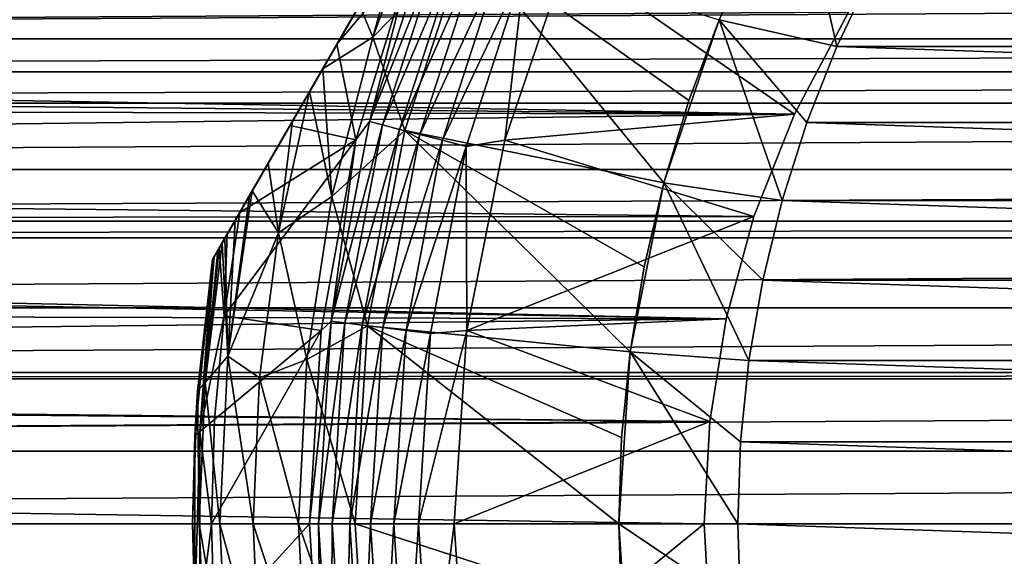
# Model space of a CAD drawing. Header units: metres. Extents: x -109 to 109, y -108 to 40.
# Tile 112 of 216: x -24.18 to -11.76, y -41.41 to -34.64. Entities that reach past the tile are written whole.
import ezdxf

# ---------------------------------------------------------------- set-up
doc = ezdxf.new("R2010")
doc.units = ezdxf.units.M
doc.layers.add('solid_K_24_42_18_000C86_XXX', color=7, linetype='CONTINUOUS')

msp = doc.modelspace()

# ---------------------------------------------------------------- linework, layer by layer
at = {"layer": 'solid_K_24_42_18_000C86_XXX'}
for points in [[(-13.761341, -23.835342, -62.825005), (-21.745701, -37.664658, -62.825005), (-21.745701, -37.664658, -52.646069)], [(-13.777859, -23.863951, -63.234051), (-21.745701, -37.664658, -62.825005), (-13.761341, -23.835342, -62.825005)], [(-13.761341, -23.835342, -52.646069), (-13.761341, -23.835342, -62.825005), (-21.745701, -37.664658, -52.646069)], [(-21.7262, -37.630882, -52.201653), (-13.761341, -23.835342, -52.646069), (-21.745701, -37.664658, -52.646069)], [(-21.7262, -37.630882, -52.201653), (-13.780842, -23.869118, -52.201653), (-13.761341, -23.835342, -52.646069)], [(-21.729181, -37.636047, -63.234066), (-21.745701, -37.664658, -62.825005), (-13.777859, -23.863951, -63.234051)], [(-21.729181, -37.636047, -63.234066), (-13.777859, -23.863951, -63.234051), (-13.828315, -23.951345, -63.64537)], [(-21.729181, -37.636047, -63.234066), (-13.828315, -23.951345, -63.64537), (-21.678724, -37.548653, -63.645382)], [(-21.7262, -37.630882, -52.201653), (-21.666309, -37.527149, -51.753395), (-13.780842, -23.869118, -52.201653)], [(-21.678724, -37.548653, -63.645382), (-13.828315, -23.951345, -63.64537), (-13.881413, -24.043314, -63.919037)], [(-21.666309, -37.527149, -51.753395), (-13.840733, -23.972853, -51.753395), (-13.780842, -23.869118, -52.201653)], [(-21.678724, -37.548653, -63.645382), (-13.881413, -24.043314, -63.919037), (-21.625628, -37.456688, -63.919033)], [(-21.666309, -37.527149, -51.753395), (-21.662539, -37.520618, -51.732662), (-13.840733, -23.972853, -51.753395)], [(-21.662539, -37.520618, -51.732662), (-13.844503, -23.979383, -51.732662), (-13.840733, -23.972853, -51.753395)], [(-21.662539, -37.520618, -51.732662), (-21.561569, -37.345734, -51.298035), (-13.844503, -23.979383, -51.732662)], [(-21.625628, -37.456688, -63.919033), (-13.881413, -24.043314, -63.919037), (-13.915774, -24.102829, -64.06221)], [(-21.561569, -37.345734, -51.298035), (-13.945473, -24.154268, -51.298035), (-13.844503, -23.979383, -51.732662)], [(-21.591267, -37.397171, -64.06221), (-21.625628, -37.456688, -63.919033), (-13.915774, -24.102829, -64.06221)], [(-21.591267, -37.397171, -64.06221), (-13.915774, -24.102829, -64.06221), (-14.04529, -24.327156, -64.485115)], [(-21.561569, -37.345734, -51.298035), (-21.404276, -37.073292, -50.834335), (-13.945473, -24.154268, -51.298035)], [(-14.102766, -24.426706, -50.834335), (-13.945473, -24.154268, -51.298035), (-21.404276, -37.073292, -50.834335)], [(-21.46175, -37.17284, -64.485123), (-21.591267, -37.397171, -64.06221), (-14.04529, -24.327156, -64.485115)], [(-21.46175, -37.17284, -64.485123), (-14.04529, -24.327156, -64.485115), (-14.224509, -24.637573, -64.914337)], [(-14.102766, -24.426706, -50.834335), (-21.404276, -37.073292, -50.834335), (-20.769356, -35.973579, -49.36911)], [(-14.73768, -25.526413, -49.369122), (-14.102766, -24.426706, -50.834335), (-20.769356, -35.973579, -49.36911)], [(-21.46175, -37.17284, -64.485123), (-14.224509, -24.637573, -64.914337), (-21.282532, -36.862427, -64.914337)], [(-21.282532, -36.862427, -64.914337), (-14.224509, -24.637573, -64.914337), (-14.260957, -24.700701, -64.988533)], [(-21.282532, -36.862427, -64.914337), (-14.260957, -24.700701, -64.988533), (-21.246082, -36.799294, -64.988533)], [(-21.246082, -36.799294, -64.988533), (-14.260957, -24.700701, -64.988533), (-14.462756, -25.050228, -65.345505)], [(-21.044306, -36.449806, -65.345467), (-21.246082, -36.799294, -64.988533), (-14.462756, -25.050228, -65.345505)], [(-20.737553, -35.918495, -65.768738), (-21.044306, -36.449806, -65.345467), (-14.462756, -25.050228, -65.345505)], [(-20.737553, -35.918495, -65.768738), (-14.462756, -25.050228, -65.345505), (-14.769561, -25.581629, -65.768829)], [(-14.73768, -25.526413, -49.369122), (-20.769356, -35.973579, -49.36911), (-20.177948, -34.94923, -48.237701)], [(-15.329107, -26.550793, -48.237679), (-14.73768, -25.526413, -49.369122), (-20.177948, -34.94923, -48.237701)], [(-20.737553, -35.918495, -65.768738), (-14.769561, -25.581629, -65.768829), (-14.984576, -25.954048, -66.007248)], [(-20.737553, -35.918495, -65.768738), (-14.984576, -25.954048, -66.007248), (-20.522472, -35.545963, -66.007248)], [(-20.522472, -35.545963, -66.007248), (-14.984576, -25.954048, -66.007248), (-15.151856, -26.243786, -66.168282)], [(-20.355322, -35.256451, -66.168159), (-20.522472, -35.545963, -66.007248), (-15.151856, -26.243786, -66.168282)], [(-19.89328, -34.456173, -66.525337), (-20.355322, -35.256451, -66.168159), (-15.151856, -26.243786, -66.168282)], [(-15.329107, -26.550793, -48.237679), (-20.177948, -34.94923, -48.237701), (-19.631733, -34.003159, -47.400257)], [(-14.397214, -32.687706, -80.600006), (-13.872447, -34.974617, -82.099998), (-15.359109, -34.63826, -80.600006)], [(-14.397214, -32.687706, -80.600006), (-15.359109, -34.63826, -80.600006), (-14.910131, -33.647312, -71.099998)], [(-14.397214, -32.687706, -80.600006), (-13.428989, -34.042091, -82.099998), (-13.872447, -34.974617, -82.099998)], [(-19.72678, -34.856834, -66.942169), (-19.008562, -32.923794, -66.953331), (-18.548811, -33.656021, -67.77475)], [(-19.353182, -33.520695, -66.819656), (-19.008562, -32.923794, -66.953331), (-19.72678, -34.856834, -66.942169)], [(-19.89328, -34.456173, -66.525337), (-19.353182, -33.520695, -66.819656), (-19.72678, -34.856834, -66.942169)], [(-19.769159, -35.924141, -45.917889), (-18.977098, -33.486435, -45.917889), (-19.223396, -33.814758, -46.209816)], [(-18.818079, -33.549397, -45.654289), (-18.977098, -33.486435, -45.917889), (-19.769159, -35.924141, -45.917889)], [(-19.6035, -35.966675, -45.654289), (-18.818079, -33.549397, -45.654289), (-19.769159, -35.924141, -45.917889)], [(-18.611486, -33.631191, -45.432106), (-18.818079, -33.549397, -45.654289), (-19.6035, -35.966675, -45.654289)], [(-19.388287, -36.021935, -45.432106), (-18.611486, -33.631191, -45.432106), (-19.6035, -35.966675, -45.654289)], [(-18.366392, -33.72823, -45.261086), (-18.611486, -33.631191, -45.432106), (-19.388287, -36.021935, -45.432106)], [(-15.359109, -34.63826, -80.600006), (-15.359065, -34.638153, -71.099998), (-14.910131, -33.647312, -71.099998)], [(-19.72678, -34.856834, -66.942169), (-18.548811, -33.656021, -67.77475), (-19.322996, -36.038723, -67.77475)], [(-19.132961, -36.08749, -45.261086), (-18.366392, -33.72823, -45.261086), (-19.388287, -36.021935, -45.432106)], [(-19.322996, -36.038723, -67.77475), (-18.548811, -33.656021, -67.77475), (-16.057997, -36.697124, -71.099998)], [(-19.132961, -36.08749, -45.261086), (-18.093548, -33.836258, -45.148735), (-18.366392, -33.72823, -45.261086)], [(-18.548811, -33.656021, -67.77475), (-15.742211, -35.656147, -71.099998), (-16.057997, -36.697124, -71.099998)], [(-18.548811, -33.656021, -67.77475), (-15.359065, -34.638153, -71.099998), (-15.742211, -35.656147, -71.099998)], [(-19.223396, -33.814758, -46.209816), (-19.631733, -34.003159, -47.400257), (-20.177948, -34.94923, -48.237701)], [(-19.941599, -36.152397, -46.209816), (-19.223396, -33.814758, -46.209816), (-20.177948, -34.94923, -48.237701)], [(-19.769159, -35.924141, -45.917889), (-19.223396, -33.814758, -46.209816), (-19.941599, -36.152397, -46.209816)], [(-19.132961, -36.08749, -45.261086), (-18.84873, -36.160469, -45.148735), (-18.093548, -33.836258, -45.148735)], [(-17.805302, -33.950676, -45.099998), (-18.093548, -33.836258, -45.148735), (-18.84873, -36.160469, -45.148735)], [(-17.276539, -33.8438, -27.37269), (-17.276524, -33.84383, -45.099998), (-18.062813, -36.160084, -45.099998)], [(-18.062794, -36.160015, -27.37269), (-17.276539, -33.8438, -27.37269), (-18.062813, -36.160084, -45.099998)], [(-17.805302, -33.950676, -45.099998), (-18.062813, -36.160084, -45.099998), (-17.276524, -33.84383, -45.099998)], [(-18.062794, -36.160015, -27.37269), (-14.409663, -35.82914, -14.71809), (-17.276539, -33.8438, -27.37269)], [(-17.276539, -33.8438, -27.37269), (-14.409663, -35.82914, -14.71809), (-13.727778, -34.542778, -14.200854)], [(-18.548269, -36.23724, -45.099998), (-17.805302, -33.950676, -45.099998), (-18.84873, -36.160469, -45.148735)], [(-18.548269, -36.23724, -45.099998), (-18.062813, -36.160084, -45.099998), (-17.805302, -33.950676, -45.099998)], [(-68.422066, -34.882431, -14.350448), (-67.396072, -34.105938, -13.993995), (-13.727778, -34.542778, -14.200854)], [(-68.42112, -34.881714, 14.350142), (68.421112, -34.881706, 14.350139), (67.39505, -34.10516, 13.993612)], [(-67.395058, -34.105167, 13.993616), (-68.42112, -34.881714, 14.350142), (67.39505, -34.10516, 13.993612)], [(-13.872447, -34.974617, -82.099998), (-13.428989, -34.042091, -82.099998), (13.872446, -34.974617, -82.099998)], [(-13.428989, -34.042091, -82.099998), (13.428988, -34.042088, -82.099998), (13.872446, -34.974617, -82.099998)], [(-19.89328, -34.456173, -66.525337), (-19.72678, -34.856834, -66.942169), (-20.355322, -35.256451, -66.168159)], [(-68.422066, -34.882431, -14.350448), (-13.727778, -34.542778, -14.200854), (-14.409663, -35.82914, -14.71809)], [(-15.359109, -34.63826, -80.600006), (-14.563601, -36.9193, -82.099998), (-16.058004, -36.697151, -80.600006)], [(-15.359109, -34.63826, -80.600006), (-16.058004, -36.697151, -80.600006), (-15.742211, -35.656147, -71.099998)], [(-15.359109, -34.63826, -80.600006), (-15.742211, -35.656147, -71.099998), (-15.359065, -34.638153, -71.099998)], [(-15.359109, -34.63826, -80.600006), (-13.872447, -34.974617, -82.099998), (-14.251167, -35.934982, -82.099998)], [(-15.359109, -34.63826, -80.600006), (-14.251167, -35.934982, -82.099998), (-14.563601, -36.9193, -82.099998)], [(-68.968758, -35.296593, -14.520025), (-68.422066, -34.882431, -14.350448), (-14.409663, -35.82914, -14.71809)], [(-68.968735, -35.29657, 14.520017), (68.968735, -35.29657, 14.520016), (68.421112, -34.881706, 14.350139)], [(-68.42112, -34.881714, 14.350142), (-68.968735, -35.29657, 14.520017), (68.421112, -34.881706, 14.350139)], [(-20.355322, -35.256451, -66.168159), (-19.72678, -34.856834, -66.942169), (-20.244133, -36.869694, -66.942169)], [(-20.244133, -36.869694, -66.942169), (-19.72678, -34.856834, -66.942169), (-19.322996, -36.038723, -67.77475)], [(-19.941599, -36.152397, -46.209816), (-20.177948, -34.94923, -48.237701), (-20.769356, -35.973579, -49.36911)], [(-14.251167, -35.934982, -82.099998), (-13.872447, -34.974617, -82.099998), (14.251167, -35.934978, -82.099998)], [(-13.872447, -34.974617, -82.099998), (13.872446, -34.974617, -82.099998), (14.251167, -35.934978, -82.099998)], [(-20.355322, -35.256451, -66.168159), (-20.244133, -36.869694, -66.942169), (-20.522472, -35.545963, -66.007248)], [(-69.488464, -35.690502, -14.668648), (-68.968758, -35.296593, -14.520025), (-14.409663, -35.82914, -14.71809)], [(-69.48761, -35.689846, 14.668411), (69.487602, -35.689842, 14.668409), (68.968735, -35.29657, 14.520016)], [(-68.968735, -35.29657, 14.520017), (-69.48761, -35.689846, 14.668411), (68.968735, -35.29657, 14.520016)], [(-20.522472, -35.545963, -66.007248), (-20.244133, -36.869694, -66.942169), (-20.916149, -37.327888, -66.004898)], [(-20.737553, -35.918495, -65.768738), (-20.522472, -35.545963, -66.007248), (-20.916149, -37.327888, -66.004898)], [(-70.596344, -36.528912, -14.945546), (-69.488464, -35.690502, -14.668648), (-14.409663, -35.82914, -14.71809)], [(-70.595596, -36.528343, 14.945376), (70.595589, -36.528339, 14.945375), (69.487602, -35.689842, 14.668409)], [(-69.48761, -35.689846, 14.668411), (-70.595596, -36.528343, 14.945376), (69.487602, -35.689842, 14.668409)], [(-16.058004, -36.697151, -80.600006), (-16.057997, -36.697124, -71.099998), (-15.742211, -35.656147, -71.099998)], [(-70.596344, -36.528912, -14.945546), (-14.409663, -35.82914, -14.71809), (-14.919095, -37.123428, -15.110665)], [(-18.062794, -36.160015, -27.37269), (-14.919095, -37.123428, -15.110665), (-14.409663, -35.82914, -14.71809)], [(-19.941599, -36.152397, -46.209816), (-20.769356, -35.973579, -49.36911), (-21.404276, -37.073292, -50.834335)], [(-20.737553, -35.918495, -65.768738), (-20.916149, -37.327888, -66.004898), (-21.044306, -36.449806, -65.345467)], [(-20.249447, -38.441898, -45.917889), (-19.769159, -35.924141, -45.917889), (-19.941599, -36.152397, -46.209816)], [(-19.6035, -35.966675, -45.654289), (-19.769159, -35.924141, -45.917889), (-20.249447, -38.441898, -45.917889)], [(-20.079763, -38.463337, -45.654289), (-19.6035, -35.966675, -45.654289), (-20.249447, -38.441898, -45.917889)], [(-19.388287, -36.021935, -45.432106), (-19.6035, -35.966675, -45.654289), (-20.079763, -38.463337, -45.654289)], [(-14.563601, -36.9193, -82.099998), (-14.251167, -35.934982, -82.099998), (14.563601, -36.9193, -82.099998)], [(-14.251167, -35.934982, -82.099998), (14.251167, -35.934978, -82.099998), (14.563601, -36.9193, -82.099998)], [(-20.244133, -36.869694, -66.942169), (-19.322996, -36.038723, -67.77475), (-19.79244, -38.49966, -67.77475)], [(-19.859322, -38.491184, -45.432106), (-19.388287, -36.021935, -45.432106), (-20.079763, -38.463337, -45.654289)], [(-19.132961, -36.08749, -45.261086), (-19.388287, -36.021935, -45.432106), (-19.859322, -38.491184, -45.432106)], [(-19.597794, -38.524223, -45.261086), (-19.132961, -36.08749, -45.261086), (-19.859322, -38.491184, -45.432106)], [(-19.79244, -38.49966, -67.77475), (-19.322996, -36.038723, -67.77475), (-16.482279, -38.830097, -71.099998)], [(-19.597794, -38.524223, -45.261086), (-18.84873, -36.160469, -45.148735), (-19.132961, -36.08749, -45.261086)], [(-19.322996, -36.038723, -67.77475), (-16.305096, -37.756874, -71.099998), (-16.482279, -38.830097, -71.099998)], [(-19.322996, -36.038723, -67.77475), (-16.057997, -36.697124, -71.099998), (-16.305096, -37.756874, -71.099998)], [(-19.941599, -36.152397, -46.209816), (-21.404276, -37.073292, -50.834335), (-21.60248, -38.374191, -50.834335)], [(-20.376642, -38.558868, -46.209816), (-19.941599, -36.152397, -46.209816), (-21.60248, -38.374191, -50.834335)], [(-20.249447, -38.441898, -45.917889), (-19.941599, -36.152397, -46.209816), (-20.376642, -38.558868, -46.209816)], [(-19.597794, -38.524223, -45.261086), (-19.306656, -38.561001, -45.148735), (-18.84873, -36.160469, -45.148735)], [(-18.548269, -36.23724, -45.099998), (-18.84873, -36.160469, -45.148735), (-19.306656, -38.561001, -45.148735)], [(-18.998995, -38.599972, -45.099998), (-18.548269, -36.23724, -45.099998), (-19.306656, -38.561001, -45.148735)], [(-18.998995, -38.599972, -45.099998), (-18.539993, -38.559162, -45.099998), (-18.548269, -36.23724, -45.099998)], [(-18.548269, -36.23724, -45.099998), (-18.539993, -38.559162, -45.099998), (-18.062813, -36.160084, -45.099998)], [(-18.540018, -38.559151, -27.37269), (-14.919095, -37.123428, -15.110665), (-18.062794, -36.160015, -27.37269)], [(-18.540018, -38.559151, -27.37269), (-18.062794, -36.160015, -27.37269), (-18.539993, -38.559162, -45.099998)], [(-18.062794, -36.160015, -27.37269), (-18.062813, -36.160084, -45.099998), (-18.539993, -38.559162, -45.099998)], [(-20.916149, -37.327888, -66.004898), (-21.246082, -36.799294, -64.988533), (-21.044306, -36.449806, -65.345467)], [(-71.454735, -37.179348, -15.1249), (-70.596344, -36.528912, -14.945546), (-14.919095, -37.123428, -15.110665)], [(-71.454697, -37.179317, 15.124893), (71.454697, -37.179317, 15.124892), (70.595589, -36.528339, 14.945375)], [(-70.595596, -36.528343, 14.945376), (-71.454697, -37.179317, 15.124893), (70.595589, -36.528339, 14.945375)], [(-16.482288, -38.830173, -80.600006), (-16.305096, -37.756874, -71.099998), (-16.057997, -36.697124, -71.099998)], [(-16.058004, -36.697151, -80.600006), (-16.482288, -38.830173, -80.600006), (-16.057997, -36.697124, -71.099998)], [(-16.058004, -36.697151, -80.600006), (-14.983635, -38.940666, -82.099998), (-16.482288, -38.830173, -80.600006)], [(-16.058004, -36.697151, -80.600006), (-14.563601, -36.9193, -82.099998), (-14.808228, -37.923237, -82.099998)], [(-16.058004, -36.697151, -80.600006), (-14.808228, -37.923237, -82.099998), (-14.983635, -38.940666, -82.099998)], [(-21.282532, -36.862427, -64.914337), (-21.246082, -36.799294, -64.988533), (-21.553551, -38.88517, -64.989166)], [(-20.916149, -37.327888, -66.004898), (-21.553551, -38.88517, -64.989166), (-21.246082, -36.799294, -64.988533)], [(-21.46175, -37.17284, -64.485123), (-21.282532, -36.862427, -64.914337), (-21.553551, -38.88517, -64.989166)], [(-20.916149, -37.327888, -66.004898), (-20.244133, -36.869694, -66.942169), (-20.556654, -38.924347, -66.942169)], [(-20.556654, -38.924347, -66.942169), (-20.244133, -36.869694, -66.942169), (-19.79244, -38.49966, -67.77475)], [(-14.808228, -37.923237, -82.099998), (-14.563601, -36.9193, -82.099998), (14.808228, -37.923233, -82.099998)], [(-14.563601, -36.9193, -82.099998), (14.563601, -36.9193, -82.099998), (14.808228, -37.923233, -82.099998)], [(-71.454735, -37.179348, -15.1249), (-14.919095, -37.123428, -15.110665), (-15.270535, -38.414974, -15.384332)], [(-21.561569, -37.345734, -51.298035), (-21.60248, -38.374191, -50.834335), (-21.404276, -37.073292, -50.834335)], [(-18.540018, -38.559151, -27.37269), (-15.270535, -38.414974, -15.384332), (-14.919095, -37.123428, -15.110665)], [(-71.733948, -37.39109, -15.176817), (-71.454735, -37.179348, -15.1249), (-15.270535, -38.414974, -15.384332)], [(-71.73333, -37.390625, 15.176706), (71.733322, -37.390621, 15.176705), (71.454697, -37.179317, 15.124892)], [(-71.454697, -37.179317, 15.124893), (-71.73333, -37.390625, 15.176706), (71.454697, -37.179317, 15.124892)], [(-21.46175, -37.17284, -64.485123), (-21.553551, -38.88517, -64.989166), (-21.591267, -37.397171, -64.06221)], [(-21.662539, -37.520618, -51.732662), (-21.60248, -38.374191, -50.834335), (-21.561569, -37.345734, -51.298035)], [(-20.916149, -37.327888, -66.004898), (-21.155922, -39.15699, -66.004898), (-21.553551, -38.88517, -64.989166)], [(-20.916149, -37.327888, -66.004898), (-20.556654, -38.924347, -66.942169), (-21.155922, -39.15699, -66.004898)], [(-72.900711, -38.274097, -15.359996), (-71.733948, -37.39109, -15.176817), (-15.270535, -38.414974, -15.384332)], [(-72.900253, -38.27375, 15.359934), (72.900253, -38.273746, 15.359933), (71.733322, -37.390621, 15.176705)], [(-71.73333, -37.390625, 15.176706), (-72.900253, -38.27375, 15.359934), (71.733322, -37.390621, 15.176705)], [(-21.678724, -37.548653, -63.645382), (-21.625628, -37.456688, -63.919033), (-21.841269, -39.218307, -63.920048)], [(-21.553551, -38.88517, -64.989166), (-21.841269, -39.218307, -63.920048), (-21.625628, -37.456688, -63.919033)], [(-21.553551, -38.88517, -64.989166), (-21.625628, -37.456688, -63.919033), (-21.591267, -37.397171, -64.06221)], [(-21.909172, -39.835186, -51.732384), (-21.60248, -38.374191, -50.834335), (-21.662539, -37.520618, -51.732662)], [(-21.909172, -39.835186, -51.732384), (-21.662539, -37.520618, -51.732662), (-21.666309, -37.527149, -51.753395)], [(-21.909172, -39.835186, -51.732384), (-21.666309, -37.527149, -51.753395), (-21.7262, -37.630882, -52.201653)], [(-21.729181, -37.636047, -63.234066), (-21.678724, -37.548653, -63.645382), (-21.841269, -39.218307, -63.920048)], [(-21.971697, -39.884396, -52.646069), (-21.745701, -37.664658, -52.646069), (-21.936333, -39.327488, -62.825005)], [(-21.909172, -39.835186, -51.732384), (-21.745701, -37.664658, -52.646069), (-21.971697, -39.884396, -52.646069)], [(-21.745701, -37.664658, -52.646069), (-21.745701, -37.664658, -62.825005), (-21.936333, -39.327488, -62.825005)], [(-21.841269, -39.218307, -63.920048), (-21.936333, -39.327488, -62.825005), (-21.745701, -37.664658, -62.825005)], [(-21.909172, -39.835186, -51.732384), (-21.7262, -37.630882, -52.201653), (-21.745701, -37.664658, -52.646069)], [(-21.729181, -37.636047, -63.234066), (-21.841269, -39.218307, -63.920048), (-21.745701, -37.664658, -62.825005)], [(-16.482288, -38.830173, -80.600006), (-16.482279, -38.830097, -71.099998), (-16.305096, -37.756874, -71.099998)], [(-14.983635, -38.940666, -82.099998), (-14.808228, -37.923237, -82.099998), (14.983635, -38.940666, -82.099998)], [(-14.808228, -37.923237, -82.099998), (14.808228, -37.923233, -82.099998), (14.983635, -38.940666, -82.099998)], [(-73.9785, -39.09063, -15.48271), (-72.900711, -38.274097, -15.359996), (-15.270535, -38.414974, -15.384332)], [(-73.978439, -39.090584, 15.482704), (73.978439, -39.090584, 15.482704), (72.900253, -38.273746, 15.359933)], [(-72.900253, -38.27375, 15.359934), (-73.978439, -39.090584, 15.482704), (72.900253, -38.273746, 15.359933)], [(-73.9785, -39.09063, -15.48271), (-15.270535, -38.414974, -15.384332), (-15.477293, -39.707985, -15.546405)], [(-21.909172, -39.835186, -51.732384), (-21.721695, -39.684692, -50.834335), (-21.60248, -38.374191, -50.834335)], [(-20.376642, -38.558868, -46.209816), (-21.60248, -38.374191, -50.834335), (-21.721695, -39.684692, -50.834335)], [(-20.249447, -38.441898, -45.917889), (-20.376642, -38.558868, -46.209816), (-20.522345, -41, -46.209816)], [(-20.249447, -38.441898, -45.917889), (-20.522345, -41, -46.209816), (-20.410389, -41, -45.917889)], [(-20.079763, -38.463337, -45.654289), (-20.249447, -38.441898, -45.917889), (-20.410389, -41, -45.917889)], [(-20.079763, -38.463337, -45.654289), (-20.410389, -41, -45.917889), (-20.239357, -41, -45.654289)], [(-19.859322, -38.491184, -45.432106), (-20.079763, -38.463337, -45.654289), (-20.239357, -41, -45.654289)], [(-19.859322, -38.491184, -45.432106), (-20.239357, -41, -45.654289), (-20.017162, -41, -45.432106)], [(-19.597794, -38.524223, -45.261086), (-19.859322, -38.491184, -45.432106), (-20.017162, -41, -45.432106)], [(-18.540018, -38.559151, -27.37269), (-15.477293, -39.707985, -15.546405), (-15.270535, -38.414974, -15.384332)], [(-20.376642, -38.558868, -46.209816), (-21.76148, -41, -50.834335), (-20.522345, -41, -46.209816)], [(-20.376642, -38.558868, -46.209816), (-21.721695, -39.684692, -50.834335), (-21.76148, -41, -50.834335)], [(-20.556654, -38.924347, -66.942169), (-19.79244, -38.49966, -67.77475), (-19.949747, -41, -67.77475)], [(-19.597794, -38.524223, -45.261086), (-20.017162, -41, -45.432106), (-19.753555, -41, -45.261086)], [(-19.79244, -38.49966, -67.77475), (-16.6245, -41, -71.099998), (-19.949747, -41, -67.77475)], [(-19.79244, -38.49966, -67.77475), (-16.588898, -39.912575, -71.099998), (-16.6245, -41, -71.099998)], [(-19.79244, -38.49966, -67.77475), (-16.482279, -38.830097, -71.099998), (-16.588898, -39.912575, -71.099998)], [(-19.597794, -38.524223, -45.261086), (-19.753555, -41, -45.261086), (-19.306656, -38.561001, -45.148735)], [(-19.306656, -38.561001, -45.148735), (-19.753555, -41, -45.261086), (-19.460104, -41, -45.148735)], [(-18.998995, -38.599972, -45.099998), (-19.306656, -38.561001, -45.148735), (-19.460104, -41, -45.148735)], [(-18.998995, -38.599972, -45.099998), (-19.460104, -41, -45.148735), (-19.15, -41, -45.099998)], [(-19.15, -41, -45.099998), (-18.700001, -41, -45.099998), (-18.539993, -38.559162, -45.099998)], [(-18.998995, -38.599972, -45.099998), (-19.15, -41, -45.099998), (-18.539993, -38.559162, -45.099998)], [(-18.540018, -38.559151, -27.37269), (-18.700001, -41, -27.37269), (-15.477293, -39.707985, -15.546405)], [(-18.540018, -38.559151, -27.37269), (-18.700001, -41, -45.099998), (-18.700001, -41, -27.37269)], [(-18.540018, -38.559151, -27.37269), (-18.539993, -38.559162, -45.099998), (-18.700001, -41, -45.099998)], [(-16.482288, -38.830173, -80.600006), (-15.1245, -41, -82.099998), (-16.6245, -41, -80.599998)], [(-16.482288, -38.830173, -80.600006), (-16.6245, -41, -80.599998), (-16.588898, -39.912575, -71.099998)], [(-16.482288, -38.830173, -80.600006), (-16.588898, -39.912575, -71.099998), (-16.482279, -38.830097, -71.099998)], [(-16.482288, -38.830173, -80.600006), (-15.089192, -39.967285, -82.099998), (-15.1245, -41, -82.099998)], [(-16.482288, -38.830173, -80.600006), (-14.983635, -38.940666, -82.099998), (-15.089192, -39.967285, -82.099998)], [(-21.553551, -38.88517, -64.989166), (-21.657055, -41, -64.989166), (-21.841269, -39.218307, -63.920048)], [(-21.553551, -38.88517, -64.989166), (-21.236048, -41, -66.004898), (-21.657055, -41, -64.989166)], [(-21.155922, -39.15699, -66.004898), (-21.236048, -41, -66.004898), (-21.553551, -38.88517, -64.989166)], [(-21.155922, -39.15699, -66.004898), (-20.556654, -38.924347, -66.942169), (-20.661179, -41, -66.942169)], [(-20.556654, -38.924347, -66.942169), (-19.949747, -41, -67.77475), (-20.661179, -41, -66.942169)], [(-15.089192, -39.967285, -82.099998), (-14.983635, -38.940666, -82.099998), (15.089192, -39.967285, -82.099998)], [(-14.983635, -38.940666, -82.099998), (14.983635, -38.940666, -82.099998), (15.089192, -39.967285, -82.099998)], [(-74.086479, -39.172596, -15.492599), (-73.9785, -39.09063, -15.48271), (-15.477293, -39.707985, -15.546405)], [(-74.086182, -39.172371, 15.492572), (74.086182, -39.172367, 15.492571), (73.978439, -39.090584, 15.482704)], [(-73.978439, -39.090584, 15.482704), (-74.086182, -39.172371, 15.492572), (73.978439, -39.090584, 15.482704)], [(-75.285316, -40.081974, -15.572965), (-74.086479, -39.172596, -15.492599), (-15.477293, -39.707985, -15.546405)], [(-75.285172, -40.081863, 15.572958), (75.285164, -40.08186, 15.572958), (74.086182, -39.172367, 15.492571)], [(-74.086182, -39.172371, 15.492572), (-75.285172, -40.081863, 15.572958), (74.086182, -39.172367, 15.492571)], [(-21.841269, -39.218307, -63.920048), (-21.913818, -41, -63.920048), (-21.936333, -39.327488, -62.825005)], [(-21.841269, -39.218307, -63.920048), (-21.657055, -41, -64.989166), (-21.913818, -41, -63.920048)], [(-21.155922, -39.15699, -66.004898), (-20.661179, -41, -66.942169), (-21.236048, -41, -66.004898)], [(-21.971697, -39.884396, -52.646069), (-21.936333, -39.327488, -62.825005), (-22, -41, -62.825005)], [(-21.913818, -41, -63.920048), (-22, -41, -62.825005), (-21.936333, -39.327488, -62.825005)], [(-75.285316, -40.081974, -15.572965), (-15.477293, -39.707985, -15.546405), (-15.545517, -41, -15.6)], [(-21.909172, -39.835186, -51.732384), (-21.76148, -41, -50.834335), (-21.721695, -39.684692, -50.834335)], [(-18.700001, -41, -27.37269), (-15.545517, -41, -15.6), (-15.477293, -39.707985, -15.546405)], [(-21.909172, -39.835186, -51.732384), (-21.971697, -39.884396, -52.646069), (-21.971697, -42.115604, -52.646069)], [(-21.909172, -42.164814, -51.732384), (-21.909172, -39.835186, -51.732384), (-21.971697, -42.115604, -52.646069)], [(-21.909172, -42.164814, -51.732384), (-21.76148, -41, -50.834335), (-21.909172, -39.835186, -51.732384)], [(-21.971697, -42.115604, -52.646069), (-21.971697, -39.884396, -52.646069), (-22, -41, -62.825005)], [(-16.6245, -41, -80.599998), (-16.6245, -41, -71.099998), (-16.588898, -39.912575, -71.099998)], [(-15.089192, -39.967285, -82.099998), (15.1245, -41, -82.099998), (-15.1245, -41, -82.099998)], [(-15.089192, -39.967285, -82.099998), (15.089192, -39.967285, -82.099998), (15.1245, -41, -82.099998)], [(75.285164, -40.08186, 15.572958), (-76.5, -41, 15.6), (76.5, -41, 15.6)], [(-75.285172, -40.081863, 15.572958), (-76.5, -41, 15.6), (75.285164, -40.08186, 15.572958)], [(-75.285316, -40.081974, -15.572965), (-15.545517, -41, -15.6), (-76.5, -41, -15.6)], [(-76.5, -41, -15.6), (-15.545517, -41, -15.6), (-15.477306, -42.291893, -15.546414)], [(-75.285324, -41.918018, -15.572965), (-76.5, -41, -15.6), (-15.477306, -42.291893, -15.546414)], [(76.5, -41, 15.6), (-76.5, -41, 15.6), (-75.285156, -41.918144, 15.572958)], [(75.285164, -41.918144, 15.572958), (76.5, -41, 15.6), (-75.285156, -41.918144, 15.572958)], [(-21.971697, -42.115604, -52.646069), (-22, -41, -62.825005), (-21.936333, -42.672512, -62.825005)], [(-21.841269, -42.781693, -63.920048), (-21.936333, -42.672512, -62.825005), (-22, -41, -62.825005)], [(-21.841269, -42.781693, -63.920048), (-22, -41, -62.825005), (-21.913818, -41, -63.920048)], [(-21.913818, -41, -63.920048), (-21.657055, -41, -64.989166), (-21.553551, -43.114834, -64.989166)], [(-21.841269, -42.781693, -63.920048), (-21.913818, -41, -63.920048), (-21.553551, -43.114834, -64.989166)], [(-21.909172, -42.164814, -51.732384), (-21.721695, -42.315308, -50.834335), (-21.76148, -41, -50.834335)], [(-21.76148, -41, -50.834335), (-21.721695, -42.315308, -50.834335), (-20.522345, -41, -46.209816)], [(-21.721695, -42.315308, -50.834335), (-20.376642, -43.441132, -46.209816), (-20.522345, -41, -46.209816)], [(-21.657055, -41, -64.989166), (-21.236048, -41, -66.004898), (-21.155922, -42.843006, -66.004898)], [(-21.553551, -43.114834, -64.989166), (-21.657055, -41, -64.989166), (-21.155922, -42.843006, -66.004898)], [(-21.236048, -41, -66.004898), (-20.661179, -41, -66.942169), (-20.556654, -43.075649, -66.942169)], [(-21.155922, -42.843006, -66.004898), (-21.236048, -41, -66.004898), (-20.556654, -43.075649, -66.942169)], [(-20.661179, -41, -66.942169), (-19.949747, -41, -67.77475), (-19.792442, -43.500336, -67.77475)], [(-20.556654, -43.075649, -66.942169), (-20.661179, -41, -66.942169), (-19.792442, -43.500336, -67.77475)], [(-20.410389, -41, -45.917889), (-20.522345, -41, -46.209816), (-20.376642, -43.441132, -46.209816)], [(-20.249447, -43.558098, -45.917889), (-20.410389, -41, -45.917889), (-20.376642, -43.441132, -46.209816)], [(-20.239357, -41, -45.654289), (-20.410389, -41, -45.917889), (-20.249447, -43.558098, -45.917889)], [(-20.079763, -43.536663, -45.654289), (-20.239357, -41, -45.654289), (-20.249447, -43.558098, -45.917889)], [(-20.017162, -41, -45.432106), (-20.239357, -41, -45.654289), (-20.079763, -43.536663, -45.654289)], [(-19.859322, -43.508816, -45.432106), (-20.017162, -41, -45.432106), (-20.079763, -43.536663, -45.654289)], [(-19.753555, -41, -45.261086), (-20.017162, -41, -45.432106), (-19.859322, -43.508816, -45.432106)], [(-16.588898, -42.087425, -71.099998), (-19.949747, -41, -67.77475), (-16.6245, -41, -71.099998)], [(-19.792442, -43.500336, -67.77475), (-19.949747, -41, -67.77475), (-16.588898, -42.087425, -71.099998)], [(-19.597794, -43.475777, -45.261086), (-19.753555, -41, -45.261086), (-19.859322, -43.508816, -45.432106)], [(-19.597794, -43.475777, -45.261086), (-19.460104, -41, -45.148735), (-19.753555, -41, -45.261086)], [(-19.597794, -43.475777, -45.261086), (-19.306656, -43.438999, -45.148735), (-19.460104, -41, -45.148735)], [(-19.15, -41, -45.099998), (-19.460104, -41, -45.148735), (-19.306656, -43.438999, -45.148735)], [(-18.998995, -43.400028, -45.099998), (-19.15, -41, -45.099998), (-19.306656, -43.438999, -45.148735)], [(-18.998995, -43.400028, -45.099998), (-18.700001, -41, -45.099998), (-19.15, -41, -45.099998)], [(-18.998995, -43.400028, -45.099998), (-18.539993, -43.440838, -45.099998), (-18.700001, -41, -45.099998)], [(-18.540018, -43.440849, -27.37269), (-15.545517, -41, -15.6), (-18.700001, -41, -27.37269)], [(-18.700001, -41, -27.37269), (-18.700001, -41, -45.099998), (-18.539993, -43.440838, -45.099998)], [(-18.540018, -43.440849, -27.37269), (-18.700001, -41, -27.37269), (-18.539993, -43.440838, -45.099998)], [(-18.540018, -43.440849, -27.37269), (-15.477306, -42.291893, -15.546414), (-15.545517, -41, -15.6)], [(-16.6245, -41, -80.599998), (-15.1245, -41, -82.099998), (-15.089192, -42.032715, -82.099998)], [(-16.482288, -43.169827, -80.600006), (-16.6245, -41, -80.599998), (-15.089192, -42.032715, -82.099998)], [(-16.482288, -43.169827, -80.600006), (-16.6245, -41, -71.099998), (-16.6245, -41, -80.599998)], [(-16.482288, -43.169827, -80.600006), (-16.588898, -42.087425, -71.099998), (-16.6245, -41, -71.099998)], [(15.089192, -42.032715, -82.099998), (-15.089192, -42.032715, -82.099998), (-15.1245, -41, -82.099998)], [(15.1245, -41, -82.099998), (15.089192, -42.032715, -82.099998), (-15.1245, -41, -82.099998)]]:
    msp.add_3dface(points, dxfattribs=at)

doc.saveas('drawing.dxf')
